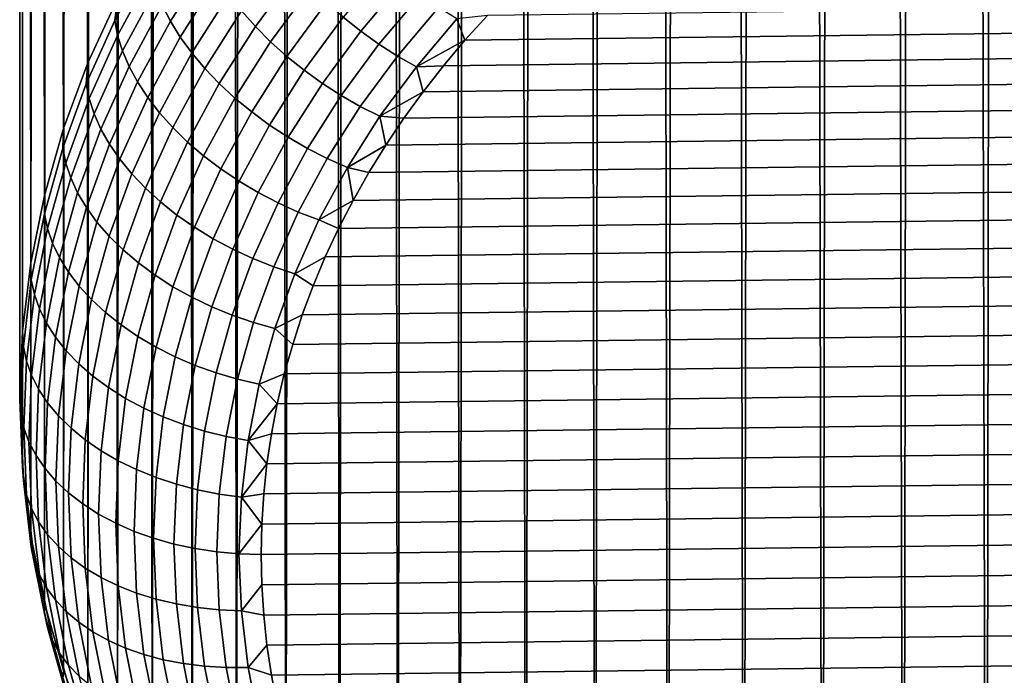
# Model space of a CAD drawing. Header units: metres. Extents: x -29 to 117, y -464 to 29.
# Tile 245 of 256: x 97.85 to 101.92, y -63.5 to -60.78. Entities that reach past the tile are written whole.
import ezdxf

# ---------------------------------------------------------------- set-up
doc = ezdxf.new("R2010")
doc.units = ezdxf.units.M
doc.layers.add('solid_24_501_056_XXX', color=7, linetype='CONTINUOUS')

msp = doc.modelspace()

# ---------------------------------------------------------------- linework, layer by layer
at = {"layer": 'solid_24_501_056_XXX'}
for points in [[(98.109901, -17.407711, 75.488174), (98.127434, -60.960178, 127.479233), (98.250252, -60.693188, 127.703262), (98.165527, -17.266628, 75.587212)], [(98.109901, -17.407711, 75.488174), (98.059547, -17.548977, 75.38736), (98.127434, -60.960178, 127.479233)], [(98.014488, -17.690247, 75.284767), (98.026306, -61.232456, 127.250763), (98.127434, -60.960178, 127.479233), (98.059547, -17.548977, 75.38736)], [(98.014488, -17.690247, 75.284767), (97.974724, -17.831367, 75.180428), (98.026306, -61.232456, 127.250763)], [(97.940269, -17.972256, 75.074532), (97.94725, -61.508984, 127.018723), (98.026306, -61.232456, 127.250763), (97.974724, -17.831367, 75.180428)], [(97.940269, -17.972256, 75.074532), (97.91114, -18.112759, 74.967148), (97.94725, -61.508984, 127.018723)], [(97.887321, -18.252722, 74.858315), (97.890572, -61.788719, 126.784004), (97.94725, -61.508984, 127.018723), (97.91114, -18.112759, 74.967148)], [(97.887321, -18.252722, 74.858315), (97.86882, -18.392006, 74.748116), (97.890572, -61.788719, 126.784004)], [(97.855629, -18.530508, 74.636688), (97.856468, -62.070595, 126.547478), (97.890572, -61.788719, 126.784004), (97.86882, -18.392006, 74.748116)], [(97.855629, -18.530508, 74.636688), (97.847725, -18.668106, 74.524132), (97.856468, -62.070595, 126.547478)], [(97.847725, -18.668106, 74.524132), (97.845093, -18.804682, 74.410545), (97.856468, -62.070595, 126.547478)], [(97.847725, -18.940254, 74.295776), (97.845093, -62.353542, 126.310059), (97.856468, -62.070595, 126.547478), (97.845093, -18.804682, 74.410545)], [(97.847725, -18.940254, 74.295776), (97.855629, -19.074995, 74.17981), (97.856468, -62.63649, 126.072639), (97.845093, -62.353542, 126.310059)], [(97.855629, -19.074995, 74.17981), (97.86882, -19.208784, 74.062759), (97.856468, -62.63649, 126.072639)], [(97.86882, -19.208784, 74.062759), (97.887321, -19.341496, 73.944725), (97.890572, -62.918365, 125.836113), (97.856468, -62.63649, 126.072639)], [(97.887321, -19.341496, 73.944725), (97.91114, -19.472984, 73.825783), (97.890572, -62.918365, 125.836113)], [(97.91114, -19.472984, 73.825783), (97.940277, -19.603148, 73.706047), (97.94725, -63.198101, 125.601387), (97.890572, -62.918365, 125.836113)], [(97.940277, -19.603148, 73.706047), (97.974731, -19.731907, 73.585678), (97.94725, -63.198101, 125.601387)], [(97.974731, -19.731907, 73.585678), (98.014496, -19.859173, 73.464813), (98.026306, -63.474628, 125.369354), (97.94725, -63.198101, 125.601387)], [(98.014496, -19.859173, 73.464813), (98.05957, -19.984756, 73.343491), (98.026306, -63.474628, 125.369354)], [(98.05957, -19.984756, 73.343491), (98.109924, -20.108583, 73.221863), (98.127434, -63.746906, 125.140884), (98.026306, -63.474628, 125.369354)], [(98.109924, -20.108583, 73.221863), (98.165558, -20.230625, 73.100113), (98.127434, -63.746906, 125.140884)], [(98.165558, -20.230625, 73.100113), (98.226463, -20.35083, 72.978386), (98.250252, -64.013901, 124.916855), (98.127434, -63.746906, 125.140884)], [(98.226463, -20.35083, 72.978386), (98.292595, -20.468977, 72.856689), (98.250252, -64.013901, 124.916855)], [(98.292595, -20.468977, 72.856689), (98.363937, -20.585005, 72.735222), (98.394295, -64.27459, 124.698105), (98.250252, -64.013901, 124.916855)], [(98.363937, -20.585005, 72.735222), (98.44043, -20.6989, 72.614243), (98.394295, -64.27459, 124.698105)], [(98.44043, -20.6989, 72.614243), (98.522049, -20.810598, 72.493904), (98.559013, -64.528, 124.485474), (98.394295, -64.27459, 124.698105)], [(98.522049, -20.810598, 72.493904), (98.608749, -20.919872, 72.374168), (98.559013, -64.528, 124.485474)], [(98.608749, -20.919872, 72.374168), (98.700455, -21.026684, 72.255318), (98.743782, -64.773155, 124.279762), (98.559013, -64.528, 124.485474)], [(98.700455, -21.026684, 72.255318), (98.797073, -21.131027, 72.13765), (98.743782, -64.773155, 124.279762)], [(98.797073, -21.131027, 72.13765), (98.898529, -21.232809, 72.021324), (98.947899, -65.009132, 124.081749), (98.743782, -64.773155, 124.279762)], [(98.898529, -21.232809, 72.021324), (99.004784, -21.331825, 71.906265), (98.947899, -65.009132, 124.081749)], [(99.004784, -21.331825, 71.906265), (99.115707, -21.428064, 71.792809), (99.170593, -65.235039, 123.892197), (98.947899, -65.009132, 124.081749)], [(99.115707, -21.428064, 71.792809), (99.231133, -21.521538, 71.681328), (99.170593, -65.235039, 123.892197)], [(99.231133, -21.521538, 71.681328), (99.350975, -21.612135, 71.571884), (99.411026, -65.450012, 123.711807), (99.170593, -65.235039, 123.892197)], [(99.350975, -21.612135, 71.571884), (99.475174, -21.699684, 71.464432), (99.411026, -65.450012, 123.711807)], [(99.475174, -21.699684, 71.464432), (99.603523, -21.784203, 71.359352), (99.668266, -65.653244, 123.541283), (99.411026, -65.450012, 123.711807)], [(99.603523, -21.784203, 71.359352), (99.735825, -21.865726, 71.257011), (99.668266, -65.653244, 123.541283)], [(99.735825, -21.865726, 71.257011), (99.871979, -21.944115, 71.157387), (99.94136, -65.843956, 123.381256), (99.668266, -65.653244, 123.541283)], [(99.871979, -21.944115, 71.157387), (100.011871, -22.019257, 71.060486), (99.94136, -65.843956, 123.381256)], [(100.011871, -22.019257, 71.060486), (100.155273, -22.0912, 70.966667), (100.229263, -66.021431, 123.232338), (99.94136, -65.843956, 123.381256)], [(100.155273, -22.0912, 70.966667), (100.301949, -22.160004, 70.876266), (100.229263, -66.021431, 123.232338)], [(100.301949, -22.160004, 70.876266), (100.451797, -22.225512, 70.789162), (100.530876, -66.18499, 123.095093), (100.229263, -66.021431, 123.232338)], [(100.451797, -22.225512, 70.789162), (100.604668, -22.287676, 70.705452), (100.530876, -66.18499, 123.095093)], [(100.604668, -22.287676, 70.705452), (100.760323, -22.346571, 70.625412), (100.845062, -66.334015, 122.970047), (100.530876, -66.18499, 123.095093)], [(100.760323, -22.346571, 70.625412), (100.918518, -22.402264, 70.549316), (100.845062, -66.334015, 122.970047)], [(100.918518, -22.402264, 70.549316), (101.079132, -22.454599, 70.47702), (101.170631, -66.467941, 122.857666), (100.845062, -66.334015, 122.970047)], [(101.079132, -22.454599, 70.47702), (101.242004, -22.50359, 70.408623), (101.170631, -66.467941, 122.857666)], [(101.242004, -22.50359, 70.408623), (101.406937, -22.54933, 70.34433), (101.50634, -66.586258, 122.758385), (101.170631, -66.467941, 122.857666)], [(101.406937, -22.54933, 70.34433), (101.573753, -22.591885, 70.284294), (101.50634, -66.586258, 122.758385)], [(101.573753, -22.591885, 70.284294), (101.742279, -22.631115, 70.228401), (101.850929, -66.688522, 122.672577), (101.50634, -66.586258, 122.758385)], [(101.742279, -22.631115, 70.228401), (101.912376, -22.667072, 70.17675), (101.850929, -66.688522, 122.672577)], [(101.912376, -22.667072, 70.17675), (102.083885, -22.699844, 70.129471), (102.203079, -66.774338, 122.600571), (101.850929, -66.688522, 122.672577)], [(98.238983, -60.784153, 127.747383), (98.377579, -60.527824, 127.962463), (98.394295, -60.432495, 127.922012), (98.250252, -60.693188, 127.703262)], [(98.469444, -60.786915, 128.206909), (98.625328, -60.54166, 128.412704), (98.592239, -60.473995, 128.359085), (98.435364, -60.720806, 128.151993)], [(98.250931, -60.846485, 127.814613), (98.389236, -60.590706, 128.029236), (98.377579, -60.527824, 127.962463), (98.238983, -60.784153, 127.747383)], [(98.82177, -60.809254, 128.571228), (98.99012, -60.580597, 128.763092), (98.934128, -60.512676, 128.734802), (98.76384, -60.743969, 128.540726)], [(98.510498, -60.852978, 128.256897), (98.665199, -60.609596, 128.461121), (98.625328, -60.54166, 128.412704), (98.469444, -60.786915, 128.206909)], [(99.257927, -60.828911, 128.807159), (99.433723, -60.620617, 128.981934), (99.364082, -60.559845, 128.984299), (99.185509, -60.771427, 128.806747)], [(98.270737, -60.910088, 127.878731), (98.408546, -60.655216, 128.09259), (98.389236, -60.590706, 128.029236), (98.250931, -60.846485, 127.814613)], [(98.558182, -60.918434, 128.301514), (98.711494, -60.677227, 128.503922), (98.665199, -60.609596, 128.461121), (98.510498, -60.852978, 128.256897)], [(98.884796, -60.872524, 128.595169), (99.051033, -60.646736, 128.784622), (98.99012, -60.580597, 128.763092), (98.82177, -60.809254, 128.571228)], [(98.952377, -60.933243, 128.61235), (99.116348, -60.710529, 128.799225), (99.051033, -60.646736, 128.784622), (98.884796, -60.872524, 128.595169)], [(99.332977, -60.882488, 128.800415), (99.505905, -60.677605, 128.972336), (99.433723, -60.620617, 128.981934), (99.257927, -60.828911, 128.807159)], [(98.120842, -61.046421, 127.527313), (98.238983, -60.784153, 127.747383), (98.250252, -60.693188, 127.703262), (98.127434, -60.960178, 127.479233)], [(98.298225, -60.974422, 127.939178), (98.435364, -60.720806, 128.151993), (98.408546, -60.655216, 128.09259), (98.270737, -60.910088, 127.878731)], [(98.612091, -60.982716, 128.340393), (98.76384, -60.743969, 128.540726), (98.711494, -60.677227, 128.503922), (98.558182, -60.918434, 128.301514)], [(99.410027, -60.931702, 128.786606), (99.579994, -60.730316, 128.955597), (99.505905, -60.677605, 128.972336), (99.332977, -60.882488, 128.800415)], [(107.810257, -60.663055, 129.033951), (99.782478, -60.763584, 128.9496), (99.689285, -60.866638, 128.863129), (107.907715, -60.763592, 128.949585)], [(98.333176, -61.038933, 127.995445), (98.469444, -60.786915, 128.206909), (98.435364, -60.720806, 128.151993), (98.298225, -60.974422, 127.939178)], [(99.023933, -60.990883, 128.622604), (99.185509, -60.771427, 128.806747), (99.116348, -60.710529, 128.799225), (98.952377, -60.933243, 128.61235)], [(99.488403, -60.976131, 128.765854), (99.655373, -60.778305, 128.931839), (99.579994, -60.730316, 128.955597), (99.410027, -60.931702, 128.786606)], [(98.671745, -61.04528, 128.373184), (98.82177, -60.809254, 128.571228), (98.76384, -60.743969, 128.540726), (98.612091, -60.982716, 128.340393)], [(99.098862, -61.044956, 128.62587), (99.257927, -60.828911, 128.807159), (99.185509, -60.771427, 128.806747), (99.023933, -60.990883, 128.622604)], [(107.907715, -60.763592, 128.949585), (99.689285, -60.866638, 128.863129), (99.600395, -60.972137, 128.774597), (108.000908, -60.866646, 128.863113)], [(99.655373, -60.778305, 128.931839), (99.689285, -60.866638, 128.863129), (99.782478, -60.763584, 128.9496)], [(98.133041, -61.108192, 127.595016), (98.250931, -60.846485, 127.814613), (98.238983, -60.784153, 127.747383), (98.120842, -61.046421, 127.527313)], [(98.375267, -61.103073, 128.047043), (98.510498, -60.852978, 128.256897), (98.469444, -60.786915, 128.206909), (98.333176, -61.038933, 127.995445)], [(98.736656, -61.105591, 128.399597), (98.884796, -60.872524, 128.595169), (98.82177, -60.809254, 128.571228), (98.671745, -61.04528, 128.373184)], [(99.488403, -60.976131, 128.765854), (99.689285, -60.866638, 128.863129), (99.655373, -60.778305, 128.931839)], [(98.153259, -61.170872, 127.659912), (98.270737, -60.910088, 127.878731), (98.250931, -60.846485, 127.814613), (98.133041, -61.108192, 127.595016)], [(98.424164, -61.16629, 128.093536), (98.558182, -60.918434, 128.301514), (98.510498, -60.852978, 128.256897), (98.375267, -61.103073, 128.047043)], [(99.176521, -61.094997, 128.622101), (99.332977, -60.882488, 128.800415), (99.257927, -60.828911, 128.807159), (99.098862, -61.044956, 128.62587)], [(98.806252, -61.163132, 128.419449), (98.952377, -60.933243, 128.61235), (98.884796, -60.872524, 128.595169), (98.736656, -61.105591, 128.399597)], [(99.256233, -61.140583, 128.611343), (99.410027, -60.931702, 128.786606), (99.332977, -60.882488, 128.800415), (99.176521, -61.094997, 128.622101)], [(99.488403, -60.976131, 128.765854), (99.600395, -60.972137, 128.774597), (99.689285, -60.866638, 128.863129)], [(108.000908, -60.866646, 128.863113), (99.600395, -60.972137, 128.774597), (99.516083, -61.079742, 128.684311), (108.089798, -60.972145, 128.774597)], [(98.181335, -61.233921, 127.721436), (98.298225, -60.974422, 127.939178), (98.270737, -60.910088, 127.878731), (98.153259, -61.170872, 127.659912)], [(98.479431, -61.22805, 128.134537), (98.612091, -60.982716, 128.340393), (98.558182, -60.918434, 128.301514), (98.424164, -61.16629, 128.093536)], [(98.879951, -61.217411, 128.432526), (99.023933, -60.990883, 128.622604), (98.952377, -60.933243, 128.61235), (98.806252, -61.163132, 128.419449)], [(99.337334, -61.18132, 128.593674), (99.488403, -60.976131, 128.765854), (99.410027, -60.931702, 128.786606), (99.256233, -61.140583, 128.611343)], [(98.023582, -61.313675, 127.303055), (98.120842, -61.046421, 127.527313), (98.127434, -60.960178, 127.479233), (98.026306, -61.232456, 127.250763)], [(98.21701, -61.296795, 127.779076), (98.333176, -61.038933, 127.995445), (98.298225, -60.974422, 127.939178), (98.181335, -61.233921, 127.721436)], [(99.337334, -61.18132, 128.593674), (99.516083, -61.079742, 128.684311), (99.488403, -60.976131, 128.765854)], [(108.089798, -60.972145, 128.774597), (99.516083, -61.079742, 128.684311), (99.436607, -61.189175, 128.592484), (108.174103, -61.079754, 128.684296)], [(99.488403, -60.976131, 128.765854), (99.516083, -61.079742, 128.684311), (99.600395, -60.972137, 128.774597)], [(98.540604, -61.287815, 128.169662), (98.671745, -61.04528, 128.373184), (98.612091, -60.982716, 128.340393), (98.479431, -61.22805, 128.134537)], [(98.957115, -61.267963, 128.438751), (99.098862, -61.044956, 128.62587), (99.023933, -60.990883, 128.622604), (98.879951, -61.217411, 128.432526)], [(98.035988, -61.374878, 127.371239), (98.133041, -61.108192, 127.595016), (98.120842, -61.046421, 127.527313), (98.023582, -61.313675, 127.303055)], [(98.260002, -61.358967, 127.832329), (98.375267, -61.103073, 128.047043), (98.333176, -61.038933, 127.995445), (98.21701, -61.296795, 127.779076)], [(98.607155, -61.345081, 128.198654), (98.736656, -61.105591, 128.399597), (98.671745, -61.04528, 128.373184), (98.540604, -61.287815, 128.169662)], [(99.037094, -61.314354, 128.438034), (99.176521, -61.094997, 128.622101), (99.098862, -61.044956, 128.62587), (98.957115, -61.267963, 128.438751)], [(98.309921, -61.419899, 127.880737), (98.424164, -61.16629, 128.093536), (98.375267, -61.103073, 128.047043), (98.260002, -61.358967, 127.832329)], [(99.119194, -61.356194, 128.43042), (99.256233, -61.140583, 128.611343), (99.176521, -61.094997, 128.622101), (99.037094, -61.314354, 128.438034)], [(99.337334, -61.18132, 128.593674), (99.436607, -61.189175, 128.592484), (99.516083, -61.079742, 128.684311)], [(108.174103, -61.079754, 128.684296), (99.436607, -61.189175, 128.592484), (99.36174, -61.300739, 128.498871), (108.253578, -61.189182, 128.592484)], [(98.056557, -61.436611, 127.436928), (98.153259, -61.170872, 127.659912), (98.133041, -61.108192, 127.595016), (98.035988, -61.374878, 127.371239)], [(98.67852, -61.399361, 128.221222), (98.806252, -61.163132, 128.419449), (98.736656, -61.105591, 128.399597), (98.607155, -61.345081, 128.198654)], [(99.202713, -61.393124, 128.415955), (99.337334, -61.18132, 128.593674), (99.256233, -61.140583, 128.611343), (99.119194, -61.356194, 128.43042)], [(98.085106, -61.498348, 127.499557), (98.181335, -61.233921, 127.721436), (98.153259, -61.170872, 127.659912), (98.056557, -61.436611, 127.436928)], [(98.366356, -61.479069, 127.923897), (98.479431, -61.22805, 128.134537), (98.424164, -61.16629, 128.093536), (98.309921, -61.419899, 127.880737)], [(98.754089, -61.450184, 128.237213), (98.879951, -61.217411, 128.432526), (98.806252, -61.163132, 128.419449), (98.67852, -61.399361, 128.221222)], [(99.202713, -61.393124, 128.415955), (99.36174, -61.300739, 128.498871), (99.337334, -61.18132, 128.593674)], [(99.337334, -61.18132, 128.593674), (99.36174, -61.300739, 128.498871), (99.436607, -61.189175, 128.592484)], [(98.833214, -61.497116, 128.24646), (98.957115, -61.267963, 128.438751), (98.879951, -61.217411, 128.432526), (98.754089, -61.450184, 128.237213)], [(108.253578, -61.189182, 128.592484), (99.36174, -61.300739, 128.498871), (99.291573, -61.414261, 128.40361), (108.328445, -61.300747, 128.498871)], [(97.947571, -61.584942, 127.075439), (98.023582, -61.313675, 127.303055), (98.026306, -61.232456, 127.250763), (97.94725, -61.508984, 127.018723)], [(98.121391, -61.559563, 127.558586), (98.21701, -61.296795, 127.779076), (98.181335, -61.233921, 127.721436), (98.085106, -61.498348, 127.499557)], [(98.428818, -61.535973, 127.961433), (98.540604, -61.287815, 128.169662), (98.479431, -61.22805, 128.134537), (98.366356, -61.479069, 127.923897)], [(98.165108, -61.619724, 127.613525), (98.260002, -61.358967, 127.832329), (98.21701, -61.296795, 127.779076), (98.121391, -61.559563, 127.558586)], [(98.496773, -61.590126, 127.993027), (98.607155, -61.345081, 128.198654), (98.540604, -61.287815, 128.169662), (98.428818, -61.535973, 127.961433)], [(98.915215, -61.539764, 128.248901), (99.037094, -61.314354, 128.438034), (98.957115, -61.267963, 128.438751), (98.833214, -61.497116, 128.24646)], [(99.202713, -61.393124, 128.415955), (99.291573, -61.414261, 128.40361), (99.36174, -61.300739, 128.498871)], [(108.328445, -61.300747, 128.498871), (99.291573, -61.414261, 128.40361), (99.226349, -61.529373, 128.307022), (108.398613, -61.414268, 128.40361)], [(97.960136, -61.645565, 127.144104), (98.035988, -61.374878, 127.371239), (98.023582, -61.313675, 127.303055), (97.947571, -61.584942, 127.075439)], [(98.569641, -61.641068, 128.018417), (98.67852, -61.399361, 128.221222), (98.607155, -61.345081, 128.198654), (98.496773, -61.590126, 127.993027)], [(98.99939, -61.577755, 128.244507), (99.119194, -61.356194, 128.43042), (99.037094, -61.314354, 128.438034), (98.915215, -61.539764, 128.248901)], [(97.980972, -61.706341, 127.210594), (98.056557, -61.436611, 127.436928), (98.035988, -61.374878, 127.371239), (97.960136, -61.645565, 127.144104)], [(98.215881, -61.678326, 127.663895), (98.309921, -61.419899, 127.880737), (98.260002, -61.358967, 127.832329), (98.165108, -61.619724, 127.613525)], [(99.08503, -61.610764, 128.233322), (99.202713, -61.393124, 128.415955), (99.119194, -61.356194, 128.43042), (98.99939, -61.577755, 128.244507)], [(98.27327, -61.734859, 127.709267), (98.366356, -61.479069, 127.923897), (98.309921, -61.419899, 127.880737), (98.215881, -61.678326, 127.663895)], [(98.646797, -61.688354, 128.037354), (98.754089, -61.450184, 128.237213), (98.67852, -61.399361, 128.221222), (98.569641, -61.641068, 128.018417)], [(99.08503, -61.610764, 128.233322), (99.226349, -61.529373, 128.307022), (99.202713, -61.393124, 128.415955)], [(108.398613, -61.414268, 128.40361), (99.226349, -61.529373, 128.307022), (99.166206, -61.64584, 128.209305), (108.463837, -61.529377, 128.307022)], [(99.202713, -61.393124, 128.415955), (99.226349, -61.529373, 128.307022), (99.291573, -61.414261, 128.40361)], [(98.009895, -61.766747, 127.274345), (98.085106, -61.498348, 127.499557), (98.056557, -61.436611, 127.436928), (97.980972, -61.706341, 127.210594)], [(98.727592, -61.731586, 128.049713), (98.833214, -61.497116, 128.24646), (98.754089, -61.450184, 128.237213), (98.646797, -61.688354, 128.037354)], [(97.893074, -61.859226, 126.845284), (97.947571, -61.584942, 127.075439), (97.94725, -61.508984, 127.018723), (97.890572, -61.788719, 126.784004)], [(98.046654, -61.826267, 127.334793), (98.121391, -61.559563, 127.558586), (98.085106, -61.498348, 127.499557), (98.009895, -61.766747, 127.274345)], [(98.336792, -61.788849, 127.749252), (98.428818, -61.535973, 127.961433), (98.366356, -61.479069, 127.923897), (98.27327, -61.734859, 127.709267)], [(98.811317, -61.770397, 128.055374), (98.915215, -61.539764, 128.248901), (98.833214, -61.497116, 128.24646), (98.727592, -61.731586, 128.049713)], [(98.405907, -61.839832, 127.783508), (98.496773, -61.590126, 127.993027), (98.428818, -61.535973, 127.961433), (98.336792, -61.788849, 127.749252)], [(98.89727, -61.804447, 128.054291), (98.99939, -61.577755, 128.244507), (98.915215, -61.539764, 128.248901), (98.811317, -61.770397, 128.055374)], [(99.08503, -61.610764, 128.233322), (99.166206, -61.64584, 128.209305), (99.226349, -61.529373, 128.307022)], [(108.463837, -61.529377, 128.307022), (99.166206, -61.64584, 128.209305), (99.110977, -61.764008, 128.110138), (108.523979, -61.645844, 128.20929)], [(97.905754, -61.91927, 126.914444), (97.960136, -61.645565, 127.144104), (97.947571, -61.584942, 127.075439), (97.893074, -61.859226, 126.845284)], [(98.090942, -61.884396, 127.391441), (98.165108, -61.619724, 127.613525), (98.121391, -61.559563, 127.558586), (98.046654, -61.826267, 127.334793)], [(98.480011, -61.887367, 127.811737), (98.569641, -61.641068, 128.018417), (98.496773, -61.590126, 127.993027), (98.405907, -61.839832, 127.783508)], [(98.984711, -61.833454, 128.046463), (99.08503, -61.610764, 128.233322), (98.99939, -61.577755, 128.244507), (98.89727, -61.804447, 128.054291)], [(98.142372, -61.940628, 127.443794), (98.215881, -61.678326, 127.663895), (98.165108, -61.619724, 127.613525), (98.090942, -61.884396, 127.391441)], [(99.08503, -61.610764, 128.233322), (98.984711, -61.833454, 128.046463), (99.110977, -61.764008, 128.110138), (99.166206, -61.64584, 128.209305)], [(97.926781, -61.979076, 126.98175), (97.980972, -61.706341, 127.210594), (97.960136, -61.645565, 127.144104), (97.905754, -61.91927, 126.914444)], [(98.558479, -61.931053, 127.83371), (98.646797, -61.688354, 128.037354), (98.569641, -61.641068, 128.018417), (98.480011, -61.887367, 127.811737)], [(108.523979, -61.645844, 128.20929), (99.110977, -61.764008, 128.110138), (99.06076, -61.883602, 128.009796), (108.579208, -61.764011, 128.110138)], [(97.955971, -62.038136, 127.046623), (98.009895, -61.766747, 127.274345), (97.980972, -61.706341, 127.210594), (97.926781, -61.979076, 126.98175)], [(98.200516, -61.994492, 127.491409), (98.27327, -61.734859, 127.709267), (98.215881, -61.678326, 127.663895), (98.142372, -61.940628, 127.443794)], [(98.64064, -61.970512, 127.849236), (98.727592, -61.731586, 128.049713), (98.646797, -61.688354, 128.037354), (98.558479, -61.931053, 127.83371)], [(98.26487, -62.045521, 127.533875), (98.336792, -61.788849, 127.749252), (98.27327, -61.734859, 127.709267), (98.200516, -61.994492, 127.491409)], [(98.725792, -62.005413, 127.858177), (98.811317, -61.770397, 128.055374), (98.727592, -61.731586, 128.049713), (98.64064, -61.970512, 127.849236)], [(97.860298, -62.135532, 126.613434), (97.893074, -61.859226, 126.845284), (97.890572, -61.788719, 126.784004), (97.856468, -62.070595, 126.547478)], [(97.993073, -62.095947, 127.108505), (98.046654, -61.826267, 127.334793), (98.009895, -61.766747, 127.274345), (97.955971, -62.038136, 127.046623)], [(98.334885, -62.093281, 127.570831), (98.405907, -61.839832, 127.783508), (98.336792, -61.788849, 127.749252), (98.26487, -62.045521, 127.533875)], [(98.81321, -62.035454, 127.860458), (98.89727, -61.804447, 128.054291), (98.811317, -61.770397, 128.055374), (98.725792, -62.005413, 127.858177)], [(98.984711, -61.833454, 128.046463), (99.06076, -61.883602, 128.009796), (99.110977, -61.764008, 128.110138)], [(108.579208, -61.764011, 128.110138), (99.06076, -61.883602, 128.009796), (99.015732, -62.004238, 127.908569), (108.629425, -61.883606, 128.009796)], [(98.037773, -62.152012, 127.166885), (98.090942, -61.884396, 127.391441), (98.046654, -61.826267, 127.334793), (97.993073, -62.095947, 127.108505)], [(98.902138, -62.060375, 127.856056), (98.984711, -61.833454, 128.046463), (98.89727, -61.804447, 128.054291), (98.81321, -62.035454, 127.860458)], [(98.984711, -61.833454, 128.046463), (98.902138, -62.060375, 127.856056), (99.015732, -62.004238, 127.908569), (99.06076, -61.883602, 128.009796)], [(97.873055, -62.194984, 126.68309), (97.905754, -61.91927, 126.914444), (97.893074, -61.859226, 126.845284), (97.860298, -62.135532, 126.613434)], [(98.409958, -62.137363, 127.601967), (98.480011, -61.887367, 127.811737), (98.405907, -61.839832, 127.783508), (98.334885, -62.093281, 127.570831)], [(98.089684, -62.205856, 127.221245), (98.142372, -61.940628, 127.443794), (98.090942, -61.884396, 127.391441), (98.037773, -62.152012, 127.166885)], [(98.489449, -62.177391, 127.627007), (98.558479, -61.931053, 127.83371), (98.480011, -61.887367, 127.811737), (98.409958, -62.137363, 127.601967)], [(108.629425, -61.883606, 128.009796), (99.015732, -62.004238, 127.908569), (98.975967, -62.125767, 127.806595), (108.674454, -62.004242, 127.908562)], [(97.894196, -62.253815, 126.751213), (97.926781, -61.979076, 126.98175), (97.905754, -61.91927, 126.914444), (97.873055, -62.194984, 126.68309)], [(98.148361, -62.257011, 127.271126), (98.200516, -61.994492, 127.491409), (98.142372, -61.940628, 127.443794), (98.089684, -62.205856, 127.221245)], [(98.572685, -62.213024, 127.645744), (98.64064, -61.970512, 127.849236), (98.558479, -61.931053, 127.83371), (98.489449, -62.177391, 127.627007)], [(97.923546, -62.311523, 126.817223), (97.955971, -62.038136, 127.046623), (97.926781, -61.979076, 126.98175), (97.894196, -62.253815, 126.751213)], [(98.213303, -62.30505, 127.316109), (98.26487, -62.045521, 127.533875), (98.200516, -61.994492, 127.491409), (98.148361, -62.257011, 127.271126)], [(98.658951, -62.243958, 127.658012), (98.725792, -62.005413, 127.858177), (98.64064, -61.970512, 127.849236), (98.572685, -62.213024, 127.645744)], [(97.960846, -62.367611, 126.880554), (97.993073, -62.095947, 127.108505), (97.955971, -62.038136, 127.046623), (97.923546, -62.311523, 126.817223)], [(98.747505, -62.269924, 127.663712), (98.81321, -62.035454, 127.860458), (98.725792, -62.005413, 127.858177), (98.658951, -62.243958, 127.658012)], [(98.837593, -62.290703, 127.662788), (98.902138, -62.060375, 127.856056), (98.81321, -62.035454, 127.860458), (98.747505, -62.269924, 127.663712)], [(98.902138, -62.060375, 127.856056), (98.975967, -62.125767, 127.806595), (99.015732, -62.004238, 127.908569)], [(108.674454, -62.004242, 127.908562), (98.975967, -62.125767, 127.806595), (98.941345, -62.24852, 127.70359), (108.714218, -62.125771, 127.806587)], [(97.849358, -62.412849, 126.380737), (97.860298, -62.135532, 126.613434), (97.856468, -62.070595, 126.547478), (97.845093, -62.353542, 126.310059)], [(98.283966, -62.349552, 127.355797), (98.334885, -62.093281, 127.570831), (98.26487, -62.045521, 127.533875), (98.213303, -62.30505, 127.316109)], [(98.902138, -62.060375, 127.856056), (98.837593, -62.290703, 127.662788), (98.941345, -62.24852, 127.70359), (98.975967, -62.125767, 127.806595)], [(98.005791, -62.421604, 126.940674), (98.037773, -62.152012, 127.166885), (97.993073, -62.095947, 127.108505), (97.960846, -62.367611, 126.880554)], [(98.359734, -62.390144, 127.389862), (98.409958, -62.137363, 127.601967), (98.334885, -62.093281, 127.570831), (98.283966, -62.349552, 127.355797)], [(97.860298, -62.135532, 126.613434), (97.849358, -62.412849, 126.380737), (97.862137, -62.471714, 126.45089), (97.873055, -62.194984, 126.68309)], [(98.057983, -62.473034, 126.997055), (98.089684, -62.205856, 127.221245), (98.037773, -62.152012, 127.166885), (98.005791, -62.421604, 126.940674)], [(98.439964, -62.426476, 127.417999), (98.489449, -62.177391, 127.627007), (98.409958, -62.137363, 127.601967), (98.359734, -62.390144, 127.389862)], [(108.714218, -62.125771, 127.806587), (98.941345, -62.24852, 127.70359), (98.911964, -62.372131, 127.599869), (108.748833, -62.24852, 127.70359)], [(97.873055, -62.194984, 126.68309), (97.862137, -62.471714, 126.45089), (97.883316, -62.529564, 126.519829), (97.894196, -62.253815, 126.751213)], [(98.523964, -62.458237, 127.439987), (98.572685, -62.213024, 127.645744), (98.489449, -62.177391, 127.627007), (98.439964, -62.426476, 127.417999)], [(98.116989, -62.521469, 127.049225), (98.148361, -62.257011, 127.271126), (98.089684, -62.205856, 127.221245), (98.057983, -62.473034, 126.997055)], [(98.611023, -62.485157, 127.45562), (98.658951, -62.243958, 127.658012), (98.572685, -62.213024, 127.645744), (98.523964, -62.458237, 127.439987)], [(98.700401, -62.507008, 127.464775), (98.747505, -62.269924, 127.663712), (98.658951, -62.243958, 127.658012), (98.611023, -62.485157, 127.45562)], [(97.894196, -62.253815, 126.751213), (97.883316, -62.529564, 126.519829), (97.91272, -62.585911, 126.586983), (97.923546, -62.311523, 126.817223)], [(98.182289, -62.56649, 127.096733), (98.213303, -62.30505, 127.316109), (98.148361, -62.257011, 127.271126), (98.116989, -62.521469, 127.049225)], [(98.791321, -62.523594, 127.467369), (98.837593, -62.290703, 127.662788), (98.747505, -62.269924, 127.663712), (98.700401, -62.507008, 127.464775)], [(98.837593, -62.290703, 127.662788), (98.911964, -62.372131, 127.599869), (98.941345, -62.24852, 127.70359)], [(108.748833, -62.24852, 127.70359), (98.911964, -62.372131, 127.599869), (98.887901, -62.496181, 127.495773), (108.778221, -62.372131, 127.599869)], [(97.923546, -62.311523, 126.817223), (97.91272, -62.585911, 126.586983), (97.950096, -62.64027, 126.651764), (97.960846, -62.367611, 126.880554)], [(98.253342, -62.607716, 127.139175), (98.283966, -62.349552, 127.355797), (98.213303, -62.30505, 127.316109), (98.182289, -62.56649, 127.096733)], [(98.791321, -62.523594, 127.467369), (98.911964, -62.372131, 127.599869), (98.837593, -62.290703, 127.662788)], [(97.860298, -62.69017, 126.148041), (97.849358, -62.412849, 126.380737), (97.845093, -62.353542, 126.310059), (97.856468, -62.63649, 126.072639)], [(97.960846, -62.367611, 126.880554), (97.950096, -62.64027, 126.651764), (97.995117, -62.692181, 126.713631), (98.005791, -62.421604, 126.940674)], [(98.329529, -62.644787, 127.176186), (98.359734, -62.390144, 127.389862), (98.283966, -62.349552, 127.355797), (98.253342, -62.607716, 127.139175)], [(98.410194, -62.677395, 127.207458), (98.439964, -62.426476, 127.417999), (98.359734, -62.390144, 127.389862), (98.329529, -62.644787, 127.176186)], [(98.791321, -62.523594, 127.467369), (98.887901, -62.496181, 127.495773), (98.911964, -62.372131, 127.599869)], [(108.778221, -62.372131, 127.599869), (98.887901, -62.496181, 127.495773), (98.869225, -62.620487, 127.391472), (108.802277, -62.496185, 127.495773)], [(97.873055, -62.74844, 126.218689), (97.862137, -62.471714, 126.45089), (97.849358, -62.412849, 126.380737), (97.860298, -62.69017, 126.148041)], [(98.005791, -62.421604, 126.940674), (97.995117, -62.692181, 126.713631), (98.047409, -62.741192, 126.772041), (98.057983, -62.473034, 126.997055)], [(98.494659, -62.705257, 127.232712), (98.523964, -62.458237, 127.439987), (98.439964, -62.426476, 127.417999), (98.410194, -62.677395, 127.207458)], [(97.894196, -62.805313, 126.288452), (97.883316, -62.529564, 126.519829), (97.862137, -62.471714, 126.45089), (97.873055, -62.74844, 126.218689)], [(98.057983, -62.473034, 126.997055), (98.047409, -62.741192, 126.772041), (98.106522, -62.786892, 126.826508), (98.116989, -62.521469, 127.049225)], [(98.582207, -62.728134, 127.25174), (98.611023, -62.485157, 127.45562), (98.523964, -62.458237, 127.439987), (98.494659, -62.705257, 127.232712)], [(98.672066, -62.745834, 127.264374), (98.700401, -62.507008, 127.464775), (98.611023, -62.485157, 127.45562), (98.582207, -62.728134, 127.25174)], [(97.923546, -62.860298, 126.356743), (97.91272, -62.585911, 126.586983), (97.883316, -62.529564, 126.519829), (97.894196, -62.805313, 126.288452)], [(98.116989, -62.521469, 127.049225), (98.106522, -62.786892, 126.826508), (98.171944, -62.828888, 126.876556), (98.182289, -62.56649, 127.096733)], [(98.763489, -62.758202, 127.270515), (98.791321, -62.523594, 127.467369), (98.700401, -62.507008, 127.464775), (98.672066, -62.745834, 127.264374)], [(98.763489, -62.758202, 127.270515), (98.869225, -62.620487, 127.391472), (98.791321, -62.523594, 127.467369)], [(98.791321, -62.523594, 127.467369), (98.869225, -62.620487, 127.391472), (98.887901, -62.496181, 127.495773)], [(108.802277, -62.496185, 127.495773), (98.869225, -62.620487, 127.391472), (98.855858, -62.745277, 127.286758), (108.820961, -62.620491, 127.391472)], [(98.182289, -62.56649, 127.096733), (98.171944, -62.828888, 126.876556), (98.243118, -62.866821, 126.921761), (98.253342, -62.607716, 127.139175)], [(97.960846, -62.91293, 126.422981), (97.950096, -62.64027, 126.651764), (97.91272, -62.585911, 126.586983), (97.923546, -62.860298, 126.356743)], [(98.253342, -62.607716, 127.139175), (98.243118, -62.866821, 126.921761), (98.319443, -62.900364, 126.961731), (98.329529, -62.644787, 127.176186)], [(97.860298, -62.69017, 126.148041), (97.856468, -62.63649, 126.072639), (97.890572, -62.918365, 125.836113), (97.893074, -62.966476, 125.916191)], [(98.005791, -62.962757, 126.486588), (97.995117, -62.692181, 126.713631), (97.950096, -62.64027, 126.651764), (97.960846, -62.91293, 126.422981)], [(98.329529, -62.644787, 127.176186), (98.319443, -62.900364, 126.961731), (98.399353, -62.928944, 126.995796), (98.410194, -62.677395, 127.207458)], [(98.763489, -62.758202, 127.270515), (98.855858, -62.745277, 127.286758), (98.869225, -62.620487, 127.391472)], [(108.820961, -62.620491, 127.391472), (98.855858, -62.745277, 127.286758), (98.847816, -62.87056, 127.181641), (108.83432, -62.745277, 127.286758)], [(97.905754, -63.024158, 125.987335), (97.873055, -62.74844, 126.218689), (97.860298, -62.69017, 126.148041), (97.893074, -62.966476, 125.916191)], [(98.057983, -63.00935, 126.547028), (98.047409, -62.741192, 126.772041), (97.995117, -62.692181, 126.713631), (98.005791, -62.962757, 126.486588)], [(98.410194, -62.677395, 127.207458), (98.399353, -62.928944, 126.995796), (98.483849, -62.952923, 127.024376), (98.494659, -62.705257, 127.232712)], [(98.494659, -62.705257, 127.232712), (98.483849, -62.952923, 127.024376), (98.571426, -62.97179, 127.04686), (98.582207, -62.728134, 127.25174)], [(98.582207, -62.728134, 127.25174), (98.571426, -62.97179, 127.04686), (98.661339, -62.985386, 127.063057), (98.672066, -62.745834, 127.264374)], [(97.926781, -63.080051, 126.057915), (97.894196, -62.805313, 126.288452), (97.873055, -62.74844, 126.218689), (97.905754, -63.024158, 125.987335)], [(98.116989, -63.052319, 126.60379), (98.106522, -62.786892, 126.826508), (98.047409, -62.741192, 126.772041), (98.057983, -63.00935, 126.547028)], [(98.672066, -62.745834, 127.264374), (98.661339, -62.985386, 127.063057), (98.752823, -62.993587, 127.072838), (98.763489, -62.758202, 127.270515)], [(98.763489, -62.758202, 127.270515), (98.752823, -62.993587, 127.072838), (98.847816, -62.87056, 127.181641)], [(98.763489, -62.758202, 127.270515), (98.847816, -62.87056, 127.181641), (98.855858, -62.745277, 127.286758)], [(108.83432, -62.745277, 127.286758), (98.847816, -62.87056, 127.181641), (98.845093, -62.99633, 127.076103), (108.842369, -62.87056, 127.181633)], [(97.955971, -63.133686, 126.12735), (97.923546, -62.860298, 126.356743), (97.894196, -62.805313, 126.288452), (97.926781, -63.080051, 126.057915)], [(98.182289, -63.091286, 126.656372), (98.171944, -62.828888, 126.876556), (98.106522, -62.786892, 126.826508), (98.116989, -63.052319, 126.60379)], [(98.253342, -63.125927, 126.704346), (98.243118, -62.866821, 126.921761), (98.171944, -62.828888, 126.876556), (98.182289, -63.091286, 126.656372)], [(97.993073, -63.184593, 126.195023), (97.960846, -62.91293, 126.422981), (97.923546, -62.860298, 126.356743), (97.955971, -63.133686, 126.12735)], [(98.329529, -63.155941, 126.747284), (98.319443, -62.900364, 126.961731), (98.243118, -62.866821, 126.921761), (98.253342, -63.125927, 126.704346)], [(98.752823, -62.993587, 127.072838), (98.845093, -62.99633, 127.076103), (98.847816, -62.87056, 127.181641)], [(98.847816, -63.122101, 126.970566), (108.845093, -62.99633, 127.076103), (108.842369, -62.87056, 127.181633), (98.845093, -62.99633, 127.076103)], [(97.893074, -62.966476, 125.916191), (97.890572, -62.918365, 125.836113), (97.94725, -63.198101, 125.601387), (97.947571, -63.240761, 125.686043)], [(98.037773, -63.232346, 126.260376), (98.005791, -62.962757, 126.486588), (97.960846, -62.91293, 126.422981), (97.993073, -63.184593, 126.195023)], [(98.410194, -63.181072, 126.784821), (98.399353, -62.928944, 126.995796), (98.319443, -62.900364, 126.961731), (98.329529, -63.155941, 126.747284)], [(98.494659, -63.201103, 126.81665), (98.483849, -62.952923, 127.024376), (98.399353, -62.928944, 126.995796), (98.410194, -63.181072, 126.784821)], [(97.960136, -63.297859, 125.757668), (97.905754, -63.024158, 125.987335), (97.893074, -62.966476, 125.916191), (97.947571, -63.240761, 125.686043)], [(98.089684, -63.276531, 126.322838), (98.057983, -63.00935, 126.547028), (98.005791, -62.962757, 126.486588), (98.037773, -63.232346, 126.260376)], [(98.582207, -63.21587, 126.842484), (98.571426, -62.97179, 127.04686), (98.483849, -62.952923, 127.024376), (98.494659, -63.201103, 126.81665)], [(98.672066, -63.225239, 126.862106), (98.661339, -62.985386, 127.063057), (98.571426, -62.97179, 127.04686), (98.582207, -63.21587, 126.842484)], [(98.148361, -63.316772, 126.381882), (98.116989, -63.052319, 126.60379), (98.057983, -63.00935, 126.547028), (98.089684, -63.276531, 126.322838)], [(98.763489, -63.229137, 126.875351), (98.752823, -62.993587, 127.072838), (98.661339, -62.985386, 127.063057), (98.672066, -63.225239, 126.862106)], [(98.752823, -62.993587, 127.072838), (98.763489, -63.229137, 126.875351), (98.847816, -63.122101, 126.970566), (98.845093, -62.99633, 127.076103)], [(98.855858, -63.247379, 126.865448), (108.842369, -63.122101, 126.970566), (108.845093, -62.99633, 127.076103), (98.847816, -63.122101, 126.970566)], [(97.980972, -63.352787, 125.829063), (97.926781, -63.080051, 126.057915), (97.905754, -63.024158, 125.987335), (97.960136, -63.297859, 125.757668)], [(98.213303, -63.352726, 126.437004), (98.182289, -63.091286, 126.656372), (98.116989, -63.052319, 126.60379), (98.148361, -63.316772, 126.381882)], [(98.009895, -63.405071, 125.899628), (97.955971, -63.133686, 126.12735), (97.926781, -63.080051, 126.057915), (97.980972, -63.352787, 125.829063)], [(98.283966, -63.384087, 126.487724), (98.253342, -63.125927, 126.704346), (98.182289, -63.091286, 126.656372), (98.213303, -63.352726, 126.437004)], [(98.046654, -63.454273, 125.968742), (97.993073, -63.184593, 126.195023), (97.955971, -63.133686, 126.12735), (98.009895, -63.405071, 125.899628)], [(98.359734, -63.410583, 126.533607), (98.329529, -63.155941, 126.747284), (98.253342, -63.125927, 126.704346), (98.283966, -63.384087, 126.487724)], [(98.763489, -63.229137, 126.875351), (98.855858, -63.247379, 126.865448), (98.847816, -63.122101, 126.970566)], [(98.869225, -63.372169, 126.760735), (108.83432, -63.247383, 126.865448), (108.842369, -63.122101, 126.970566), (98.855858, -63.247379, 126.865448)], [(98.439964, -63.431988, 126.57428), (98.410194, -63.181072, 126.784821), (98.329529, -63.155941, 126.747284), (98.359734, -63.410583, 126.533607)], [(98.523964, -63.448124, 126.609375), (98.494659, -63.201103, 126.81665), (98.410194, -63.181072, 126.784821), (98.439964, -63.431988, 126.57428)], [(97.947571, -63.240761, 125.686043), (97.94725, -63.198101, 125.601387), (98.026306, -63.474628, 125.369354), (98.023582, -63.512028, 125.45842)], [(98.090942, -63.499962, 126.03582), (98.037773, -63.232346, 126.260376), (97.993073, -63.184593, 126.195023), (98.046654, -63.454273, 125.968742)], [(98.611023, -63.458847, 126.638596), (98.582207, -63.21587, 126.842484), (98.494659, -63.201103, 126.81665), (98.523964, -63.448124, 126.609375)], [(98.700401, -63.464069, 126.661705), (98.672066, -63.225239, 126.862106), (98.582207, -63.21587, 126.842484), (98.611023, -63.458847, 126.638596)], [(98.035988, -63.568546, 125.530533), (97.960136, -63.297859, 125.757668), (97.947571, -63.240761, 125.686043), (98.023582, -63.512028, 125.45842)], [(98.142372, -63.541756, 126.100288), (98.089684, -63.276531, 126.322838), (98.037773, -63.232346, 126.260376), (98.090942, -63.499962, 126.03582)], [(98.791321, -63.463745, 126.67849), (98.763489, -63.229137, 126.875351), (98.672066, -63.225239, 126.862106), (98.700401, -63.464069, 126.661705)], [(98.763489, -63.229137, 126.875351), (98.791321, -63.463745, 126.67849), (98.869225, -63.372169, 126.760735), (98.855858, -63.247379, 126.865448)], [(98.887901, -63.496475, 126.656433), (108.820961, -63.372173, 126.760735), (108.83432, -63.247383, 126.865448), (98.869225, -63.372169, 126.760735)], [(98.056557, -63.622513, 125.602737), (97.980972, -63.352787, 125.829063), (97.960136, -63.297859, 125.757668), (98.035988, -63.568546, 125.530533)], [(98.200516, -63.579292, 126.161598), (98.148361, -63.316772, 126.381882), (98.089684, -63.276531, 126.322838), (98.142372, -63.541756, 126.100288)], [(98.26487, -63.612255, 126.219231), (98.213303, -63.352726, 126.437004), (98.148361, -63.316772, 126.381882), (98.200516, -63.579292, 126.161598)], [(98.085106, -63.67347, 125.674408), (98.009895, -63.405071, 125.899628), (97.980972, -63.352787, 125.829063), (98.056557, -63.622513, 125.602737)], [(98.334885, -63.640358, 126.272682), (98.283966, -63.384087, 126.487724), (98.213303, -63.352726, 126.437004), (98.26487, -63.612255, 126.219231)], [(98.409958, -63.663364, 126.321503), (98.359734, -63.410583, 126.533607), (98.283966, -63.384087, 126.487724), (98.334885, -63.640358, 126.272682)], [(98.791321, -63.463745, 126.67849), (98.887901, -63.496475, 126.656433), (98.869225, -63.372169, 126.760735)], [(98.911957, -63.620525, 126.552338), (108.802277, -63.496479, 126.656425), (108.820961, -63.372173, 126.760735), (98.887901, -63.496475, 126.656433)], [(98.121391, -63.720978, 125.744942), (98.046654, -63.454273, 125.968742), (98.009895, -63.405071, 125.899628), (98.085106, -63.67347, 125.674408)], [(98.489449, -63.681072, 126.365273), (98.439964, -63.431988, 126.57428), (98.359734, -63.410583, 126.533607), (98.409958, -63.663364, 126.321503)], [(98.165108, -63.764633, 125.813736), (98.090942, -63.499962, 126.03582), (98.046654, -63.454273, 125.968742), (98.121391, -63.720978, 125.744942)], [(98.572685, -63.693336, 126.403618), (98.523964, -63.448124, 126.609375), (98.439964, -63.431988, 126.57428), (98.489449, -63.681072, 126.365273)], [(98.658951, -63.700047, 126.436211), (98.611023, -63.458847, 126.638596), (98.523964, -63.448124, 126.609375), (98.572685, -63.693336, 126.403618)], [(98.747505, -63.701153, 126.462769), (98.700401, -63.464069, 126.661705), (98.611023, -63.458847, 126.638596), (98.658951, -63.700047, 126.436211)], [(98.837593, -63.696636, 126.48307), (98.791321, -63.463745, 126.67849), (98.700401, -63.464069, 126.661705), (98.747505, -63.701153, 126.462769)], [(98.791321, -63.463745, 126.67849), (98.837593, -63.696636, 126.48307), (98.911957, -63.620525, 126.552338), (98.887901, -63.496475, 126.656433)], [(98.023582, -63.512028, 125.45842), (98.026306, -63.474628, 125.369354), (98.127434, -63.746906, 125.140884), (98.120842, -63.779282, 125.234169)]]:
    msp.add_3dface(points, dxfattribs=at)

doc.saveas('drawing.dxf')
